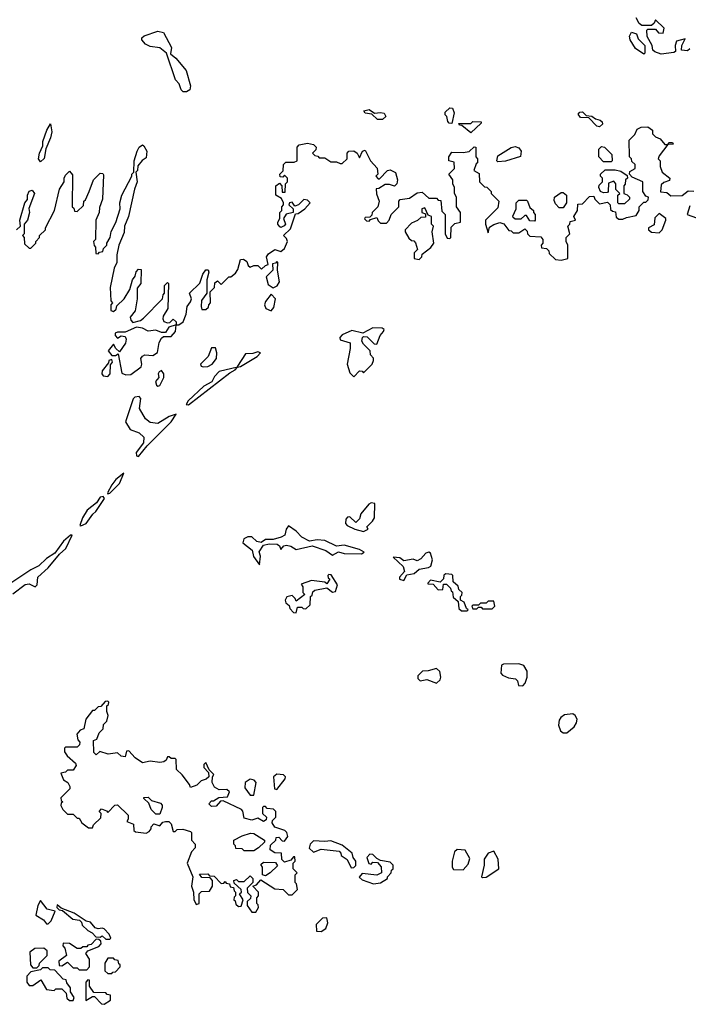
# Model space of a CAD drawing. Extents: x 2601477 to 2753313, y 449408 to 581029.
# Tile 166 of 203: x 2679836 to 2683316, y 519380 to 524510. Entities that reach past the tile are written whole.
import ezdxf

# ---------------------------------------------------------------- set-up
doc = ezdxf.new("R2010")
doc.units = 0

msp = doc.modelspace()

# ---------------------------------------------------------------- linework, layer by layer
at = {"layer": '0CON05XD'}
for points in [[(2683325, 524357.5), (2683311.7, 524348.3), (2683281.7, 524351.7), (2683282.5, 524375), (2683300, 524410), (2683255, 524397.5), (2683247.5, 524375), (2683250, 524345), (2683241.7, 524338.3), (2683175, 524331.2), (2683141.7, 524341.7), (2683131.2, 524351.2), (2683127.5, 524375), (2683103, 524423), (2683100, 524455), (2683105, 524460), (2683145, 524460), (2683161.7, 524441.7), (2683185, 524440), (2683190, 524465), (2683145, 524510), (2683138.3, 524491.7), (2683125, 524480), (2683075, 524480), (2683060.7, 524490.7), (2683045, 524520)], [(2680705, 524134.2), (2680687.5, 524135), (2680676.2, 524145), (2680666.2, 524175), (2680646.4, 524196.4), (2680600, 524335), (2680565, 524363.3), (2680515, 524370), (2680491.7, 524381.7), (2680472.5, 524405), (2680472.5, 524415), (2680483.9, 524426.1), (2680555, 524450), (2680585, 524443.3), (2680626.7, 524365), (2680621.7, 524331.7), (2680649.5, 524309.5), (2680703.3, 524245), (2680726, 524165), (2680721.2, 524145), (2680705, 524134.2)], [(2683085, 524330), (2683040.7, 524360.7), (2683013.3, 524405), (2683010, 524425), (2683020, 524445), (2683046.4, 524436.4), (2683055, 524410), (2683090, 524375), (2683090, 524335), (2683085, 524330)], [(2681699.3, 523989.3), (2681668.3, 524018.3), (2681635, 524022.5), (2681627.5, 524035), (2681655, 524042.5), (2681682.5, 524022.5), (2681715, 524026.7), (2681732.5, 524022.5), (2681742.5, 524005), (2681725, 523990), (2681699.3, 523989.3)], [(2682085, 523970), (2682071.7, 523971.7), (2682065, 523980), (2682060, 524005), (2682050, 524015), (2682051.7, 524028.3), (2682075, 524050), (2682088.3, 524048.3), (2682097.5, 524025), (2682085, 523970)], [(2682855, 523952.5), (2682840, 523955), (2682798.3, 523998.3), (2682755, 524000), (2682743, 524017), (2682751.7, 524028.3), (2682765, 524030), (2682785, 524010), (2682815, 524007.5), (2682833, 523993), (2682857, 523987), (2682868.3, 523978.3), (2682870, 523965), (2682855, 523952.5)], [(2682185, 523920), (2682138.3, 523958.3), (2682125, 523960), (2682121.7, 523968.3), (2682185, 523970), (2682195, 523980), (2682238.3, 523978.3), (2682238.3, 523971.7), (2682185, 523920)], [(2679945, 523770), (2679933.3, 523785), (2679938.8, 523815), (2679956.7, 523853.3), (2679956.7, 523875), (2679977.5, 523935), (2679997, 523967), (2680003.3, 523925), (2679996.7, 523895), (2679973, 523837), (2679963.6, 523786.4), (2679945, 523770)], [(2681287.5, 523545), (2681268.3, 523538.3), (2681255, 523560), (2681240, 523555), (2681237.5, 523545), (2681260, 523525), (2681260, 523505), (2681223.3, 523496.7), (2681210, 523475), (2681220, 523445), (2681213.6, 523436.4), (2681195, 523427.5), (2681190.7, 523430.7), (2681180, 523445), (2681180, 523455), (2681190, 523475), (2681190, 523505), (2681200, 523515), (2681200, 523535), (2681210, 523545), (2681210, 523555), (2681198.3, 523578.3), (2681170, 523595), (2681170, 523645), (2681188.3, 523658.3), (2681200, 523645), (2681201.7, 523611.7), (2681218.3, 523611.7), (2681220, 523655), (2681230, 523665), (2681230, 523685), (2681215, 523700), (2681205, 523690), (2681191.7, 523691.7), (2681190, 523705), (2681208.3, 523721.7), (2681210, 523755), (2681221.7, 523768.3), (2681265, 523767.5), (2681280, 523775), (2681280, 523845), (2681291.7, 523858.3), (2681335, 523867.5), (2681365, 523860), (2681380, 523845), (2681378.3, 523831.7), (2681360, 523815), (2681371.7, 523801.7), (2681388.3, 523798.3), (2681395, 523790), (2681425, 523790), (2681455, 523770), (2681485, 523770), (2681505, 523760), (2681515, 523760), (2681540, 523785), (2681540, 523815), (2681550, 523825), (2681575, 523827.5), (2681592.5, 523815), (2681605, 523790), (2681620, 523825), (2681635, 523830), (2681662.5, 523775), (2681697, 523737), (2681700, 523705), (2681690, 523695), (2681701.7, 523681.7), (2681708.3, 523681.7), (2681750, 523725), (2681765, 523727.5), (2681793, 523713), (2681803.3, 523675), (2681800, 523655), (2681787, 523643), (2681761.7, 523651.7), (2681738.3, 523651.7), (2681705, 523630), (2681691.7, 523628.3), (2681693, 523603), (2681707.5, 523565), (2681700, 523535), (2681670, 523505), (2681668.3, 523491.7), (2681658.3, 523481.7), (2681635, 523480), (2681631.7, 523471.7), (2681641.7, 523461.7), (2681655, 523460), (2681661.7, 523468.3), (2681695, 523480), (2681701.7, 523461.7), (2681715, 523450), (2681745, 523450), (2681760, 523465), (2681770, 523495), (2681810, 523535), (2681810, 523565), (2681817, 523573), (2681865, 523580), (2681905, 523607.5), (2681931.7, 523611.7), (2681965, 523580), (2682005, 523580), (2682015, 523570), (2682028.3, 523568.3), (2682033, 523513), (2682050, 523495), (2682050, 523395), (2682061.7, 523371.7), (2682075, 523370), (2682080, 523375), (2682081.7, 523428.3), (2682101.7, 523448.3), (2682130, 523455), (2682130, 523505), (2682110, 523535), (2682110, 523585), (2682100, 523605), (2682100, 523635), (2682090, 523655), (2682090, 523675), (2682070, 523705), (2682100, 523735), (2682098.3, 523768.3), (2682070, 523775), (2682070, 523795), (2682085, 523820), (2682145, 523817.5), (2682175, 523822.5), (2682201.7, 523848.3), (2682210, 523845), (2682210, 523795), (2682220, 523785), (2682220, 523765), (2682211.7, 523758.3), (2682200, 523725), (2682228.3, 523708.3), (2682230, 523665), (2682255, 523640), (2682268.3, 523638.3), (2682290, 523615), (2682290, 523605), (2682330, 523565), (2682325, 523530), (2682260, 523465), (2682260, 523445), (2682275, 523400), (2682281.7, 523428.3), (2682305, 523443.3), (2682335, 523452.5), (2682356.7, 523446.7), (2682381.7, 523411.7), (2682395, 523410), (2682405, 523400), (2682435, 523400), (2682465, 523420), (2682478.3, 523408.3), (2682480, 523395), (2682491.7, 523381.7), (2682548.3, 523378.3), (2682560, 523365), (2682560, 523345), (2682550, 523335), (2682551.7, 523321.7), (2682578.3, 523318.3), (2682590, 523305), (2682591.7, 523291.7), (2682625, 523260), (2682655, 523257.5), (2682690, 523265), (2682690, 523335), (2682680, 523355), (2682680, 523375), (2682700, 523395), (2682690, 523435), (2682700, 523445), (2682701.7, 523458.3), (2682730, 523465), (2682720, 523485), (2682740, 523515), (2682741.7, 523548.3), (2682765, 523550), (2682801.7, 523588.3), (2682825, 523590), (2682830, 523575), (2682855, 523550), (2682895, 523560), (2682910, 523545), (2682911.7, 523521.7), (2682921.7, 523511.7), (2682938.3, 523508.3), (2682941.7, 523481.7), (2682955, 523470), (2682975, 523470), (2682995, 523480), (2683045, 523490), (2683060, 523515), (2683060, 523535), (2683085, 523560), (2683095, 523560), (2683108.3, 523571.7), (2683110, 523585), (2683095, 523590), (2683080, 523615), (2683080, 523665), (2683025, 523690), (2683010, 523705), (2683011.7, 523718.3), (2683040, 523735), (2683040, 523755), (2683021.7, 523771.7), (2683020, 523785), (2683010, 523795), (2683008.3, 523881.7), (2683038.3, 523911.7), (2683050.7, 523939.3), (2683070.7, 523949.3), (2683105, 523952.5), (2683130, 523935), (2683130, 523915), (2683145, 523900), (2683169.3, 523889.3), (2683195, 523860), (2683210, 523860), (2683215, 523870), (2683235, 523870), (2683238.3, 523861.7), (2683210, 523860), (2683165, 523800), (2683160, 523785), (2683170, 523775), (2683170, 523745), (2683180, 523715), (2683220, 523685), (2683218.3, 523671.7), (2683188.3, 523661.7), (2683175, 523650), (2683172.5, 523612.5), (2683205, 523610), (2683225, 523592.5), (2683285, 523593.3), (2683315, 523617.5), (2683345, 523616.7)], [(2679820, 523415), (2679840, 523435), (2679837.5, 523465), (2679863.3, 523555), (2679877, 523573), (2679876.2, 523595), (2679885, 523616.7), (2679901.7, 523621.7), (2679913.3, 523605), (2679883.6, 523526.4), (2679886.7, 523505), (2679877.5, 523465), (2679860, 523445), (2679860, 523395), (2679850, 523385), (2679860, 523375), (2679861.7, 523341.7), (2679885, 523320), (2679895, 523320), (2679920, 523345), (2679920, 523355), (2679940, 523375), (2679940, 523385), (2679970, 523415), (2679970, 523425), (2680017.5, 523515), (2680043, 523627), (2680067.5, 523665), (2680067.5, 523685), (2680075, 523700), (2680095, 523720), (2680111.7, 523701.7), (2680110, 523535), (2680118.3, 523528.3), (2680121.7, 523511.7), (2680135, 523510), (2680168.3, 523541.7), (2680170, 523565), (2680178.3, 523571.7), (2680197.5, 523615), (2680220, 523675), (2680255, 523710), (2680268.3, 523708.3), (2680271.7, 523701.7), (2680267.5, 523575), (2680251.7, 523531.7), (2680250, 523505), (2680232.5, 523465), (2680230, 523365), (2680220, 523355), (2680223, 523333), (2680230, 523325), (2680231.7, 523291.7), (2680245, 523290), (2680251.7, 523298.3), (2680268.3, 523301.7), (2680271.7, 523318.3), (2680290, 523335), (2680290, 523345), (2680307.5, 523375), (2680313, 523407), (2680337, 523453), (2680360, 523525), (2680357.5, 523555), (2680367.5, 523595), (2680420, 523695), (2680420, 523705), (2680430, 523715), (2680432.5, 523775), (2680447.5, 523825), (2680457.5, 523845), (2680475, 523857.5), (2680483, 523853), (2680497.5, 523825), (2680495, 523790), (2680473.3, 523776.7), (2680451.7, 523748.3), (2680450, 523725), (2680440, 523715), (2680447.5, 523665), (2680433, 523627), (2680402.5, 523485), (2680382.5, 523435), (2680379.3, 523400.7), (2680352.5, 523335), (2680342.5, 523285), (2680342.5, 523245), (2680327.5, 523215), (2680307.5, 523115), (2680310, 523045), (2680320, 523035), (2680310, 523025), (2680310, 522995), (2680325, 522990), (2680338.3, 523001.7), (2680341.7, 523018.3), (2680380, 523055), (2680410, 523105), (2680422.5, 523155), (2680437, 523173), (2680443, 523197), (2680455, 523210), (2680468.3, 523208.3), (2680467.5, 523135), (2680448.3, 523111.7), (2680447.5, 523055), (2680436.7, 522993.3), (2680410.7, 522959.3), (2680413.9, 522943.9), (2680425, 522932.5), (2680465, 522942.5), (2680480, 522955), (2680580, 523055), (2680583, 523077), (2680590, 523085), (2680590, 523125), (2680605, 523140), (2680610, 523135), (2680607.5, 523005), (2680582.5, 522965), (2680580.7, 522950.7), (2680587, 522937), (2680605, 522930), (2680618.3, 522931.7), (2680635, 522950), (2680650, 522935), (2680650, 522920), (2680665, 522920), (2680687.5, 522935), (2680702.5, 522975), (2680707.5, 523015), (2680725, 523040), (2680730, 523055), (2680720, 523085), (2680773, 523137), (2680790, 523185), (2680805, 523207.5), (2680816.4, 523206.4), (2680820, 523195), (2680810, 523155), (2680810, 523085), (2680783, 523047), (2680780, 523015), (2680785, 523000), (2680805, 523000), (2680818.3, 523011.7), (2680820, 523025), (2680830, 523035), (2680828.3, 523091.7), (2680850, 523115), (2680851.7, 523138.3), (2680865, 523150), (2680885, 523130), (2680925, 523170), (2680935, 523170), (2680960, 523190), (2680971.7, 523208.3), (2680985, 523260), (2681001.7, 523261.7), (2681019.3, 523249.3), (2681025, 523230), (2681035, 523220), (2681055, 523230), (2681075, 523230), (2681095, 523210), (2681115, 523230), (2681130, 523235), (2681120, 523275), (2681130.7, 523289.3), (2681165, 523312.5), (2681195, 523302.5), (2681215, 523317.5), (2681230, 523355), (2681225, 523370), (2681210, 523385), (2681245, 523420), (2681271.7, 523498.3), (2681285, 523500), (2681320, 523525), (2681347.5, 523555), (2681335, 523570), (2681315, 523572.5), (2681287.5, 523545)], [(2682325, 523770), (2682320, 523775), (2682325, 523800), (2682395, 523843.3), (2682415, 523850), (2682435, 523842.5), (2682446.7, 523825), (2682443, 523797), (2682365, 523772.5), (2682325, 523770)], [(2682915, 523770), (2682875, 523770), (2682850, 523795), (2682850, 523835), (2682865, 523850), (2682880, 523845), (2682918.3, 523808.3), (2682920, 523775), (2682915, 523770)], [(2682985, 523550), (2682955, 523550), (2682950, 523555), (2682950, 523595), (2682960, 523605), (2682940, 523625), (2682940, 523655), (2682928.3, 523668.3), (2682901.7, 523658.3), (2682900, 523615), (2682895, 523610), (2682875, 523607.5), (2682860, 523615), (2682850, 523635), (2682851.7, 523648.3), (2682870, 523665), (2682870, 523685), (2682860, 523695), (2682860, 523705), (2682883, 523727), (2682935, 523727.5), (2682965, 523720), (2682998.3, 523698.3), (2683000, 523685), (2682990, 523675), (2682987.5, 523652.5), (2682980, 523645), (2682980, 523605), (2682998.3, 523598.3), (2683010, 523585), (2683010, 523575), (2682985, 523550)], [(2682515, 523460), (2682491.7, 523461.7), (2682475, 523490), (2682465, 523490), (2682445, 523470), (2682415, 523470), (2682405, 523480), (2682403, 523487), (2682420, 523525), (2682420, 523555), (2682435, 523570), (2682475, 523570), (2682480, 523565), (2682491.7, 523531.7), (2682510, 523515), (2682510, 523505), (2682520, 523495), (2682520, 523465), (2682515, 523460)], [(2682665, 523530), (2682645, 523530), (2682625, 523550), (2682618.3, 523568.3), (2682620, 523585), (2682655, 523610), (2682665, 523610), (2682682.5, 523595), (2682682.5, 523555), (2682665, 523530)], [(2681915, 523260), (2681930, 523275), (2681931.7, 523288.3), (2681976.4, 523323.6), (2681992.5, 523345), (2681982.5, 523405), (2681990, 523435), (2681980, 523445), (2681980, 523485), (2681961.7, 523491.7), (2681945, 523530), (2681930, 523525), (2681930, 523505), (2681948.3, 523498.3), (2681948.3, 523481.7), (2681925, 523480), (2681907, 523463), (2681875, 523450), (2681842.5, 523415), (2681842.5, 523405), (2681861.7, 523371.7), (2681875, 523360), (2681888.3, 523358.3), (2681897, 523347), (2681907.5, 523312.5), (2681890, 523295), (2681890, 523265), (2681915, 523260)], [(2683325, 523540), (2683310, 523495), (2683358.3, 523478.3)], [(2683165, 523400), (2683180, 523415), (2683200, 523465), (2683200, 523475), (2683165, 523500), (2683143, 523477), (2683138.3, 523441.7), (2683110, 523425), (2683110, 523415), (2683125, 523402.5), (2683165, 523400)], [(2681155, 523113.3), (2681175.8, 523124.2), (2681188.8, 523145), (2681177.5, 523205), (2681180, 523245), (2681175, 523250), (2681168.3, 523241.7), (2681151.7, 523238.3), (2681153.3, 523205), (2681119.3, 523170.7), (2681130.3, 523130.3), (2681155, 523113.3)], [(2681145, 522993.8), (2681158.8, 523011.2), (2681167.5, 523055), (2681145, 523080), (2681115, 523042.5), (2681110, 523025), (2681116.7, 523005), (2681145, 522993.8)], [(2680389.3, 522659.3), (2680415, 522661.2), (2680468.3, 522701.7), (2680472.5, 522715), (2680466.7, 522745), (2680475, 522757.5), (2680487, 522763), (2680529.3, 522760.7), (2680554.2, 522775.8), (2680562, 522828), (2680575, 522850), (2680585, 522860), (2680625, 522860), (2680647.5, 522885), (2680650, 522920), (2680611.7, 522908.3), (2680595, 522880), (2680575, 522880), (2680545, 522892), (2680505, 522887.5), (2680475, 522903.3), (2680445, 522907.5), (2680385, 522882.5), (2680345, 522882.5), (2680333.8, 522876.2), (2680332.5, 522865), (2680345, 522850), (2680365, 522862.5), (2680385, 522860), (2680390, 522845), (2680386.2, 522825), (2680355, 522780), (2680337, 522797), (2680325, 522820), (2680297.5, 522785), (2680315, 522760), (2680335, 522760), (2680348.3, 522768.3), (2680367.5, 522667.5), (2680389.3, 522659.3)], [(2681575, 522650), (2681605, 522680), (2681618.3, 522678.3), (2681625, 522670), (2681670, 522715), (2681677.5, 522735), (2681677, 522747), (2681663, 522763), (2681660, 522785), (2681625, 522820), (2681617.5, 522835), (2681620, 522855), (2681625, 522860), (2681645, 522857.5), (2681681.7, 522821.7), (2681695, 522820), (2681712.5, 522865), (2681730, 522885), (2681732.5, 522895), (2681723.6, 522903.6), (2681675, 522904), (2681623, 522877), (2681565, 522890), (2681515, 522868.8), (2681503.3, 522855), (2681505, 522842.5), (2681557, 522827), (2681557, 522797), (2681540, 522715), (2681555, 522670), (2681575, 522650)], [(2680790.7, 522700.7), (2680815, 522703.3), (2680837.5, 522715), (2680860, 522745), (2680862.5, 522775), (2680855, 522800), (2680835, 522800), (2680817.5, 522755), (2680777.5, 522715), (2680780, 522705), (2680790.7, 522700.7)], [(2680970, 522700), (2680985, 522703.3), (2681072.5, 522755), (2681090, 522775), (2681075, 522780), (2681049.3, 522770.7), (2681011.2, 522768.8), (2680970, 522705), (2680970, 522700)], [(2680295, 522651.2), (2680306.7, 522665), (2680308.3, 522711.7), (2680320, 522725), (2680315, 522740), (2680300, 522735), (2680298.3, 522721.7), (2680265, 522680), (2680264, 522665), (2680271.2, 522655), (2680295, 522651.2)], [(2680715, 522504), (2680929.3, 522670.7), (2680957.5, 522685), (2680970, 522700), (2680875, 522677.5), (2680849.5, 522650.5), (2680836.1, 522623.9), (2680795, 522600), (2680713.3, 522525), (2680703.3, 522505), (2680715, 522504)], [(2680555, 522600), (2680565, 522603.3), (2680586.7, 522645), (2680586.7, 522665), (2680575, 522682.5), (2680562.5, 522675), (2680557.5, 522665), (2680560, 522645), (2680542.5, 522625), (2680547.5, 522605), (2680555, 522600)], [(2680455, 522234.2), (2680499.5, 522290.5), (2680623.8, 522415), (2680650, 522455), (2680615, 522443.3), (2680555, 522406), (2680515, 522411.4), (2680491.1, 522431.1), (2680460, 522485), (2680466.2, 522536.2), (2680457.5, 522547.5), (2680435, 522542.5), (2680427.5, 522535), (2680387.5, 522415), (2680411.2, 522375), (2680458.3, 522358.3), (2680482, 522335), (2680481.2, 522305), (2680442, 522255), (2680445, 522237.5), (2680455, 522234.2)], [(2680295, 522040), (2680305, 522042.5), (2680355.8, 522094.2), (2680377.5, 522147.5), (2680336.7, 522115), (2680315, 522086.2), (2680292.5, 522045), (2680295, 522040)], [(2680155, 521872.5), (2680182.5, 521885), (2680216.7, 521933.3), (2680233, 521947), (2680277.5, 522015), (2680270, 522025), (2680255, 522022.5), (2680236.7, 521993.3), (2680187.5, 521955), (2680163.3, 521915), (2680150, 521875), (2680155, 521872.5)], [(2681625, 521843.3), (2681650, 521855), (2681643, 521867), (2681673, 521897), (2681682.5, 521915), (2681685, 521990), (2681665, 521992.5), (2681653.6, 521986.4), (2681612.5, 521935), (2681605, 521910), (2681585, 521890), (2681555, 521920), (2681541.7, 521918.3), (2681533, 521907), (2681532.5, 521885), (2681540, 521875), (2681580, 521855), (2681625, 521843.3)], [(2679801.2, 521518.8), (2679865, 521567.5), (2679885, 521570), (2679917.5, 521555), (2679926.7, 521565), (2679930, 521605), (2679985, 521653.3), (2680044.1, 521725.9), (2680076.2, 521755), (2680110, 521825), (2680100, 521825), (2680065, 521792.5), (2680019.4, 521730.6), (2679975, 521703.3), (2679935.7, 521664.3), (2679895, 521643.8), (2679769.3, 521560.7)], [(2681085, 521670), (2681090, 521715), (2681083, 521737), (2681105, 521772.5), (2681135, 521780), (2681177, 521777), (2681188.3, 521768.3), (2681195, 521750), (2681211.7, 521768.3), (2681225, 521772.5), (2681247, 521767), (2681275, 521750), (2681358.3, 521768.3), (2681430, 521745), (2681465, 521720), (2681495, 521737.5), (2681525, 521728.8), (2681615, 521727.5), (2681630, 521735), (2681605, 521748.8), (2681525, 521772), (2681485, 521766.7), (2681425, 521796), (2681385, 521800.8), (2681345, 521793.8), (2681304.2, 521814.2), (2681275.7, 521845.7), (2681235, 521872.5), (2681223.6, 521856.4), (2681216.1, 521823.9), (2681196.4, 521813.6), (2681155, 521802.5), (2681115, 521802.5), (2681093.6, 521786.4), (2681070.6, 521790.6), (2681045, 521815.8), (2681024.3, 521815.7), (2681002.5, 521805), (2680997.5, 521785), (2681046.4, 521746.4), (2681053, 521713), (2681085, 521670)], [(2681835, 521587.5), (2681851.7, 521618.3), (2681890, 521625), (2681915, 521647.5), (2681964.5, 521655.5), (2681977, 521663), (2681985.6, 521695), (2681975, 521730), (2681965, 521735.7), (2681949.7, 521730.3), (2681925, 521701.2), (2681905, 521690), (2681885, 521700), (2681835, 521690), (2681815, 521706.7), (2681780, 521710), (2681831.7, 521661.7), (2681840, 521635), (2681813.9, 521606.1), (2681813.3, 521595), (2681835, 521587.5)], [(2681275, 521420), (2681281.7, 521448.3), (2681305, 521450), (2681311.7, 521441.7), (2681325, 521440), (2681348.3, 521461.7), (2681350, 521505), (2681358.3, 521511.7), (2681361.7, 521528.3), (2681373, 521537), (2681435, 521550), (2681465, 521527.5), (2681479.3, 521530.7), (2681491.2, 521565), (2681458.3, 521618.3), (2681445, 521620), (2681440, 521615), (2681441.7, 521601.7), (2681450, 521595), (2681435, 521570), (2681425, 521580), (2681355, 521587.5), (2681301.7, 521568.3), (2681310, 521555), (2681310, 521525), (2681320, 521515), (2681275, 521480), (2681270, 521495), (2681255, 521510), (2681227, 521503), (2681217.5, 521485), (2681221.7, 521471.7), (2681238.3, 521458.3), (2681241.7, 521441.7), (2681261.7, 521421.7), (2681275, 521420)], [(2682165, 521430), (2682170, 521435), (2682161.7, 521441.7), (2682150, 521475), (2682130, 521485), (2682130, 521505), (2682138.3, 521511.7), (2682140, 521525), (2682121.7, 521541.7), (2682118.3, 521558.3), (2682091.7, 521581.7), (2682090, 521615), (2682085, 521620), (2682055, 521623.3), (2682044.2, 521615.8), (2682042.5, 521597.5), (2682025, 521580), (2681975, 521590), (2681960, 521575), (2681960, 521570), (2681988.3, 521568.3), (2682015, 521540), (2682038.3, 521541.7), (2682041.7, 521568.3), (2682058.3, 521568.3), (2682078.3, 521548.3), (2682081.7, 521531.7), (2682088.3, 521528.3), (2682091.7, 521501.7), (2682118.3, 521478.3), (2682121.7, 521441.7), (2682135, 521430), (2682165, 521430)], [(2682295, 521440), (2682310, 521455), (2682305, 521480), (2682275, 521480), (2682265, 521470), (2682235, 521470), (2682225, 521460), (2682195, 521460), (2682190, 521455), (2682195, 521440), (2682215, 521440), (2682225, 521450), (2682238.3, 521448.3), (2682245, 521440), (2682295, 521440)], [(2682005, 521052.5), (2682025, 521070), (2682027.5, 521085), (2682023.3, 521113.3), (2682005, 521130), (2681963, 521117), (2681933.6, 521116.4), (2681908.3, 521091.7), (2681908.3, 521078.3), (2681920, 521065), (2681955, 521072.5), (2682005, 521052.5)], [(2682455, 521040), (2682466.7, 521053.3), (2682477.5, 521085), (2682477.5, 521115), (2682460, 521145), (2682435, 521153.3), (2682355, 521152.5), (2682343.6, 521146.4), (2682340, 521105), (2682350, 521095), (2682380.7, 521080.7), (2682416.1, 521076.1), (2682427.5, 521065), (2682431.7, 521041.7), (2682455, 521040)], [(2681065, 519860), (2681080, 519885), (2681078.3, 519898.3), (2681070, 519905), (2681070, 519935), (2681080, 519945), (2681080, 519965), (2681050, 519995), (2681068.3, 520001.7), (2681091.7, 520028.3), (2681165, 519982.5), (2681208.3, 519978.3), (2681235, 519950), (2681255, 519950), (2681281.7, 519978.3), (2681277, 520007), (2681270, 520015), (2681270, 520055), (2681280, 520065), (2681260, 520085), (2681260, 520115), (2681270, 520125), (2681268.3, 520148.3), (2681261.7, 520148.3), (2681248.3, 520131.7), (2681215, 520120), (2681200, 520135), (2681198.3, 520168.3), (2681165, 520170), (2681140, 520185), (2681141.7, 520208.3), (2681170, 520235), (2681171.7, 520248.3), (2681185, 520250), (2681201.7, 520231.7), (2681215, 520230), (2681232.5, 520255), (2681227.5, 520275), (2681216.4, 520286.4), (2681165, 520302.5), (2681150, 520325), (2681151.7, 520338.3), (2681170, 520355), (2681170, 520385), (2681157, 520397), (2681125, 520400), (2681115, 520410), (2681105, 520410), (2681100, 520405), (2681100, 520375), (2681120, 520355), (2681118.3, 520341.7), (2681105, 520332.5), (2681075, 520350), (2681045, 520340), (2681005, 520350), (2680997, 520387), (2680990, 520395), (2680895, 520440), (2680881.7, 520438.3), (2680858.3, 520411.7), (2680835, 520410), (2680820, 520425), (2680835, 520440), (2680845, 520440), (2680873, 520457), (2680918.3, 520461.7), (2680927.5, 520487.5), (2680915, 520500), (2680875, 520497.5), (2680850.7, 520510.7), (2680837.5, 520535), (2680840, 520565), (2680847, 520577), (2680821.7, 520601.7), (2680805, 520640), (2680795, 520630), (2680793.9, 520613.9), (2680818.3, 520588.3), (2680820, 520565), (2680807, 520553), (2680780, 520545), (2680758.3, 520521.7), (2680725, 520510), (2680720, 520525), (2680682.5, 520575), (2680653, 520603), (2680650, 520655), (2680645, 520660), (2680625, 520660), (2680615, 520670), (2680605, 520670), (2680598.3, 520651.7), (2680587, 520643), (2680565, 520640), (2680515, 520647.5), (2680475, 520637.5), (2680437.5, 520665), (2680405, 520700), (2680391.7, 520698.3), (2680385, 520670), (2680365, 520672.5), (2680345, 520690), (2680297, 520683), (2680252.5, 520697.5), (2680235, 520680), (2680221.7, 520691.7), (2680220, 520755), (2680238.3, 520761.7), (2680250, 520795), (2680270, 520815), (2680273, 520837), (2680290, 520855), (2680297.5, 520885), (2680290, 520905), (2680290, 520935), (2680298.3, 520941.7), (2680300, 520955), (2680295, 520960), (2680281.7, 520958.3), (2680258.3, 520931.7), (2680245, 520930), (2680225, 520910), (2680215, 520910), (2680180, 520865), (2680170, 520815), (2680151.7, 520808.3), (2680133, 520787), (2680138.3, 520758.3), (2680150, 520745), (2680148.3, 520731.7), (2680135, 520720), (2680075, 520720), (2680070, 520715), (2680070, 520695), (2680082.5, 520675), (2680126.4, 520636.4), (2680130, 520625), (2680115, 520600), (2680085, 520600), (2680075, 520590), (2680050, 520585), (2680065, 520550), (2680086.4, 520536.4), (2680097.5, 520515), (2680097.5, 520502.5), (2680050, 520455), (2680051.7, 520441.7), (2680060, 520435), (2680051.7, 520428.3), (2680050, 520415), (2680060, 520395), (2680085, 520370), (2680115, 520370), (2680135, 520350), (2680145, 520350), (2680160, 520325), (2680195, 520300), (2680215, 520300), (2680220, 520315), (2680258.3, 520351.7), (2680260, 520375), (2680250, 520385), (2680261.7, 520398.3), (2680288.3, 520388.3), (2680295, 520380), (2680331.7, 520418.3), (2680345, 520420), (2680400, 520365), (2680400, 520345), (2680393, 520333), (2680428.3, 520318.3), (2680430, 520285), (2680438.3, 520278.3), (2680495, 520272.5), (2680509.3, 520280.7), (2680520, 520295), (2680520, 520305), (2680535, 520320), (2680565, 520310), (2680581.7, 520328.3), (2680595, 520332.5), (2680611.7, 520331.7), (2680625, 520320), (2680635, 520280), (2680645, 520280), (2680655, 520290), (2680685, 520292.5), (2680725, 520280), (2680730, 520275), (2680730, 520235), (2680750, 520215), (2680750, 520195), (2680730, 520175), (2680707.5, 520115), (2680737.5, 520045), (2680730, 519995), (2680740, 519965), (2680743.3, 519925), (2680751.7, 519908.3), (2680755, 519900), (2680770, 519905), (2680770, 519955), (2680781.7, 519968.3), (2680825, 519970), (2680840, 519995), (2680840, 520025), (2680828.3, 520038.3), (2680785, 520040), (2680771.7, 520058.3), (2680815, 520060), (2680825, 520050), (2680848.3, 520048.3), (2680885, 520010), (2680898.3, 520011.7), (2680905, 520020), (2680911.7, 520011.7), (2680928.3, 520008.3), (2680931.7, 519991.7), (2680948.3, 519988.3), (2680951.7, 519971.7), (2680960, 519965), (2680960, 519945), (2680951.7, 519938.3), (2680950, 519925), (2680958.3, 519918.3), (2680961.7, 519901.7), (2680975, 519890), (2680988.3, 519891.7), (2681000, 519925), (2680980, 519955), (2680990, 519965), (2680988.3, 519978.3), (2680951.7, 520011.7), (2680950, 520025), (2680965, 520030), (2680975, 520020), (2681005, 520020), (2681035, 520050), (2681050, 520035), (2681050, 520015), (2681020, 519985), (2681021.7, 519961.7), (2681040, 519945), (2681038.3, 519931.7), (2681020, 519915), (2681020, 519895), (2681045, 519860), (2681065, 519860)], [(2682685, 520794), (2682722.5, 520825), (2682733.9, 520846.1), (2682738, 520865), (2682728, 520885), (2682715, 520894), (2682672.3, 520887.7), (2682652.5, 520875), (2682645, 520860), (2682641.2, 520835), (2682651.2, 520805), (2682664.2, 520794.2), (2682685, 520794)], [(2681055, 520470), (2681067.5, 520535), (2681057, 520547), (2681035, 520552.5), (2681010, 520535), (2681008.3, 520508.3), (2681035, 520470), (2681055, 520470)], [(2681175, 520500), (2681217.5, 520555), (2681220, 520565), (2681210, 520575), (2681175, 520578.8), (2681157.5, 520565), (2681163, 520503), (2681175, 520500)], [(2680565, 520370), (2680545, 520370), (2680520, 520395), (2680508.3, 520428.3), (2680481.7, 520451.7), (2680481.7, 520458.3), (2680505, 520460), (2680521.7, 520441.7), (2680568.3, 520428.3), (2680577.5, 520417.5), (2680577.5, 520405), (2680565, 520370)], [(2681055, 520180), (2681005, 520180), (2680995, 520190), (2680961.7, 520191.7), (2680960, 520205), (2680950, 520215), (2680950, 520235), (2680995, 520257.5), (2681038.3, 520271.7), (2681055, 520270), (2681110, 520235), (2681110, 520225), (2681080, 520195), (2681055, 520180)], [(2681561.7, 520091.7), (2681575, 520092.5), (2681586.4, 520103.6), (2681586.7, 520125), (2681572.5, 520145), (2681567, 520167), (2681515, 520210), (2681455, 520232.5), (2681425, 520227.5), (2681365, 520232.5), (2681347.5, 520215), (2681343, 520193), (2681365, 520172.5), (2681405, 520187.5), (2681498.3, 520178.3), (2681508.3, 520168.3), (2681510, 520155), (2681540, 520135), (2681561.7, 520091.7)], [(2682145, 520080), (2682170.7, 520109.3), (2682179.3, 520139.3), (2682155, 520182.5), (2682113, 520187), (2682100, 520175), (2682086.7, 520125), (2682087.5, 520095), (2682095, 520082.5), (2682145, 520080)], [(2681678.3, 520008.3), (2681715, 520012.5), (2681750, 520035), (2681750, 520045), (2681770, 520065), (2681771.7, 520078.3), (2681780, 520085), (2681780, 520105), (2681765, 520120), (2681715, 520130), (2681695, 520140), (2681675, 520160), (2681658.3, 520161.7), (2681642.5, 520145), (2681653, 520113), (2681665, 520110), (2681675, 520120), (2681698.3, 520118.3), (2681717, 520097), (2681720, 520065), (2681695, 520052.5), (2681618.3, 520061.7), (2681602.5, 520042.5), (2681618.3, 520028.3), (2681678.3, 520008.3)], [(2682245, 520040), (2682265, 520042.5), (2682330, 520085), (2682326.4, 520136.4), (2682305, 520177.5), (2682275, 520167.5), (2682253, 520137), (2682253.3, 520105), (2682240, 520045), (2682245, 520040)], [(2681115, 520050), (2681100, 520055), (2681100, 520095), (2681091.7, 520108.3), (2681105, 520120), (2681168.3, 520118.3), (2681178.3, 520101.7), (2681140, 520065), (2681115, 520050)], [(2679985, 519800), (2680000, 519815), (2680020, 519865), (2679980, 519875), (2679945, 519920), (2679930, 519895), (2679920, 519845), (2679959.3, 519819.3), (2679975, 519800), (2679985, 519800)], [(2680305, 519720), (2680310, 519725), (2680302.5, 519745), (2680275, 519772.5), (2680265, 519776.7), (2680245, 519772.5), (2680229.3, 519779.3), (2680205, 519807.5), (2680183, 519813), (2680120, 519855), (2680051.7, 519881.7), (2680031.7, 519898.3), (2680030, 519885), (2680041.7, 519871.7), (2680058.3, 519868.3), (2680113, 519823), (2680148.3, 519818.3), (2680158.3, 519808.3), (2680161.7, 519791.7), (2680190, 519765), (2680213, 519753), (2680231.7, 519731.7), (2680255, 519730), (2680265, 519737.5), (2680285, 519720), (2680305, 519720)], [(2681405, 519760), (2681430, 519775), (2681440, 519805), (2681435, 519830), (2681411.7, 519828.3), (2681380, 519795), (2681381.7, 519761.7), (2681405, 519760)], [(2679925, 519570), (2679938.3, 519581.7), (2679940, 519595), (2679980, 519635), (2679978.3, 519658.3), (2679961.7, 519671.7), (2679915, 519670), (2679888.3, 519651.7), (2679892.5, 519585), (2679905, 519570), (2679925, 519570)], [(2680185, 519560), (2680200, 519575), (2680200, 519615), (2680180, 519645), (2680191.7, 519658.3), (2680248.3, 519681.7), (2680260, 519695), (2680258.3, 519708.3), (2680248.3, 519718.3), (2680235, 519720), (2680208.3, 519691.7), (2680191.7, 519688.3), (2680185, 519680), (2680165, 519680), (2680155, 519670), (2680135, 519670), (2680095, 519697.5), (2680061.7, 519698.3), (2680060, 519685), (2680071.7, 519671.7), (2680080, 519635), (2680040, 519605), (2680041.7, 519581.7), (2680055, 519580), (2680085, 519600), (2680115, 519570), (2680135, 519570), (2680145, 519560), (2680185, 519560)], [(2680315, 519540), (2680321.7, 519548.3), (2680335, 519550), (2680360, 519575), (2680360, 519585), (2680351.7, 519591.7), (2680348.3, 519608.3), (2680331.7, 519611.7), (2680325, 519620), (2680295, 519620), (2680280, 519595), (2680280, 519555), (2680295, 519540), (2680315, 519540)], [(2680115, 519400), (2680120, 519415), (2680100, 519445), (2680100, 519465), (2680081.7, 519491.7), (2680078.3, 519508.3), (2680061.7, 519511.7), (2680018.3, 519558.3), (2679995, 519560), (2679985, 519570), (2679955, 519570), (2679945, 519560), (2679895, 519550), (2679873, 519527), (2679872.5, 519495), (2679885, 519477.5), (2679905, 519477.5), (2679947, 519507), (2679975, 519457.5), (2680015, 519452.5), (2680025, 519460), (2680055, 519460), (2680078.3, 519438.3), (2680081.7, 519411.7), (2680095, 519400), (2680115, 519400)], [(2680275, 519380), (2680308.3, 519401.7), (2680308.3, 519428.3), (2680291.7, 519431.7), (2680285, 519440), (2680221.7, 519441.7), (2680200, 519475), (2680200, 519505), (2680191.7, 519508.3), (2680180, 519495), (2680180, 519400), (2680215, 519420), (2680225, 519420), (2680261.7, 519381.7), (2680275, 519380)]]:
    msp.add_lwpolyline(points, dxfattribs=at)

doc.saveas('drawing.dxf')
